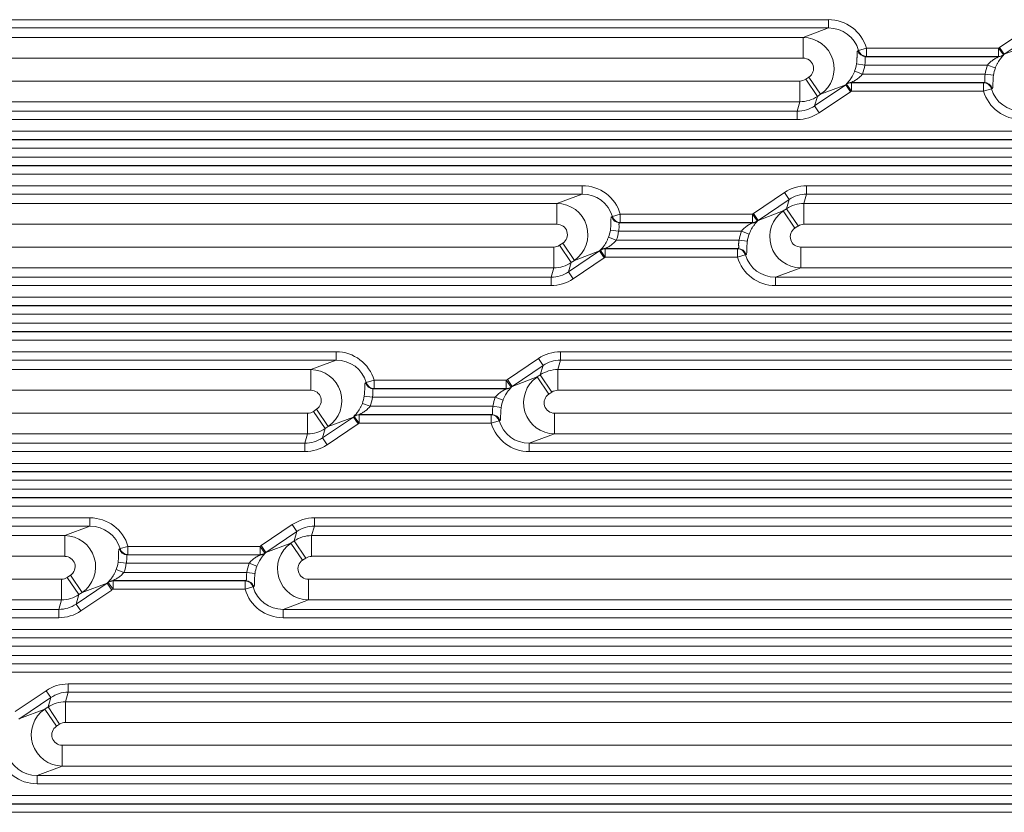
# Model space of a CAD drawing. Header units: millimetres. Extents: x 990 to 1811, y 0 to 562.
# Tile 66 of 256: x 1253 to 1277, y 315 to 334. Entities that reach past the tile are written whole.
import ezdxf

# ---------------------------------------------------------------- set-up
doc = ezdxf.new("R2010")
doc.units = ezdxf.units.MM
doc.layers.add('1', color=7, linetype='Continuous', true_color=0xffffff)

msp = doc.modelspace()

# ---------------------------------------------------------------- linework, layer by layer
at = {"layer": '1', "color": 7, "linetype": 'Continuous', "lineweight": 18}
for p, q in [((1231.456, 333.84), (1272.703, 333.84)), ((1272.703, 333.84), (1272.703, 333.64)), ((1272.703, 333.64), (1231.456, 333.64)), ((1272.096, 333.413), (1272.703, 333.64)), ((1276.827, 333.173), (1277.575, 333.677)), ((1233.107, 333.413), (1272.096, 333.413)), ((1272.096, 333.413), (1272.096, 332.914)), ((1277.687, 333.512), (1276.939, 333.007)), ((1273.429, 333.1), (1273.619, 333.154)), ((1273.619, 333.154), (1276.801, 333.154)), ((1273.619, 333.154), (1273.619, 332.954)), ((1276.801, 333.154), (1276.801, 332.954)), ((1276.918, 332.992), (1276.801, 333.154)), ((1276.939, 333.007), (1276.827, 333.173)), ((1276.939, 333.007), (1277.545, 333.234)), ((1272.096, 332.914), (1233.107, 332.914)), ((1273.412, 333.093), (1273.429, 333.1)), ((1273.619, 332.954), (1273.602, 332.948)), ((1273.602, 332.948), (1276.8, 332.948)), ((1276.801, 332.954), (1273.619, 332.954)), ((1273.381, 332.774), (1273.578, 332.748)), ((1276.538, 332.748), (1273.578, 332.748)), ((1276.723, 332.677), (1276.538, 332.748)), ((1272.159, 332.405), (1272.235, 332.457)), ((1272.438, 331.991), (1272.159, 332.405)), ((1272.514, 332.042), (1272.235, 332.457)), ((1273.336, 332.599), (1273.522, 332.528)), ((1273.522, 332.528), (1276.482, 332.528)), ((1276.678, 332.502), (1276.482, 332.528)), ((1233.107, 332.363), (1272.019, 332.363)), ((1272.019, 331.863), (1272.019, 332.363)), ((1272.372, 331.765), (1273.12, 332.269)), ((1273.12, 332.269), (1272.514, 332.042)), ((1273.232, 332.103), (1273.12, 332.269)), ((1273.141, 332.284), (1273.259, 332.122)), ((1276.457, 332.328), (1273.259, 332.328)), ((1273.259, 332.122), (1273.259, 332.322)), ((1273.259, 332.322), (1276.44, 332.322)), ((1276.44, 332.322), (1276.457, 332.328)), ((1276.44, 332.122), (1276.44, 332.322)), ((1276.63, 332.176), (1276.44, 332.122)), ((1276.647, 332.183), (1276.63, 332.176)), ((1272.438, 331.991), (1272.372, 331.765)), ((1272.514, 332.042), (1272.438, 331.991)), ((1273.232, 332.103), (1272.484, 331.599)), ((1276.44, 332.122), (1273.259, 332.122)), ((1272.019, 331.863), (1233.107, 331.863)), ((1271.953, 331.636), (1272.019, 331.863)), ((1272.484, 331.599), (1272.372, 331.765)), ((1231.456, 331.636), (1271.953, 331.636)), ((1271.953, 331.436), (1271.953, 331.636)), ((1271.953, 331.436), (1231.456, 331.436)), ((1231.044, 331.154), (1336.797, 331.154)), ((1336.634, 330.954), (1231.207, 330.954)), ((1231.447, 330.948), (1336.394, 330.948)), ((1336.394, 330.748), (1231.447, 330.748)), ((1231.447, 330.528), (1336.394, 330.528)), ((1231.207, 330.322), (1336.634, 330.322)), ((1336.394, 330.328), (1231.447, 330.328)), ((1336.797, 330.122), (1231.044, 330.122)), ((1231.456, 329.84), (1266.776, 329.84)), ((1266.776, 329.84), (1266.776, 329.64)), ((1272.179, 329.84), (1295.662, 329.84)), ((1272.179, 329.84), (1272.179, 329.64)), ((1266.776, 329.64), (1231.456, 329.64)), ((1266.168, 329.413), (1266.776, 329.64)), ((1270.9, 329.173), (1271.648, 329.677)), ((1271.76, 329.512), (1271.648, 329.677)), ((1272.179, 329.64), (1272.113, 329.413)), ((1295.662, 329.64), (1272.179, 329.64)), ((1233.107, 329.413), (1266.168, 329.413)), ((1266.168, 329.413), (1266.168, 328.914)), ((1271.76, 329.512), (1271.012, 329.007)), ((1271.694, 329.285), (1271.76, 329.512)), ((1272.113, 329.413), (1295.728, 329.413)), ((1272.113, 328.914), (1272.113, 329.413)), ((1267.485, 329.093), (1267.502, 329.1)), ((1267.692, 329.154), (1267.502, 329.1)), ((1267.692, 329.154), (1270.873, 329.154)), ((1267.692, 329.154), (1267.692, 328.954)), ((1270.873, 329.154), (1270.873, 328.954)), ((1270.991, 328.992), (1270.873, 329.154)), ((1271.012, 329.007), (1270.9, 329.173)), ((1271.012, 329.007), (1271.618, 329.234)), ((1271.618, 329.234), (1271.694, 329.285)), ((1271.897, 328.82), (1271.618, 329.234)), ((1271.973, 328.871), (1271.694, 329.285)), ((1266.168, 328.914), (1233.107, 328.914)), ((1267.692, 328.954), (1267.675, 328.948)), ((1267.675, 328.948), (1270.873, 328.948)), ((1270.873, 328.954), (1267.692, 328.954)), ((1271.973, 328.871), (1271.897, 328.82)), ((1295.728, 328.914), (1272.113, 328.914)), ((1267.65, 328.748), (1267.454, 328.774)), ((1270.61, 328.748), (1267.65, 328.748)), ((1270.796, 328.677), (1270.61, 328.748)), ((1266.231, 328.405), (1266.307, 328.457)), ((1266.511, 327.991), (1266.231, 328.405)), ((1266.587, 328.042), (1266.307, 328.457)), ((1267.594, 328.528), (1267.409, 328.599)), ((1267.594, 328.528), (1270.554, 328.528)), ((1270.751, 328.502), (1270.554, 328.528)), ((1233.107, 328.363), (1266.092, 328.363)), ((1266.092, 327.863), (1266.092, 328.363)), ((1266.445, 327.765), (1267.193, 328.269)), ((1267.193, 328.269), (1266.587, 328.042)), ((1267.305, 328.103), (1267.193, 328.269)), ((1267.331, 328.122), (1267.214, 328.284)), ((1270.53, 328.328), (1267.331, 328.328)), ((1267.331, 328.122), (1267.331, 328.322)), ((1267.331, 328.322), (1270.513, 328.322)), ((1270.513, 328.322), (1270.53, 328.328)), ((1270.513, 328.122), (1270.513, 328.322)), ((1270.703, 328.176), (1270.513, 328.122)), ((1270.72, 328.183), (1270.703, 328.176)), ((1272.036, 328.363), (1295.805, 328.363)), ((1272.036, 327.863), (1272.036, 328.363)), ((1266.511, 327.991), (1266.445, 327.765)), ((1266.587, 328.042), (1266.511, 327.991)), ((1267.305, 328.103), (1266.557, 327.599)), ((1270.513, 328.122), (1267.331, 328.122)), ((1266.092, 327.863), (1233.107, 327.863)), ((1266.026, 327.636), (1266.092, 327.863)), ((1266.557, 327.599), (1266.445, 327.765)), ((1272.036, 327.863), (1271.429, 327.636)), ((1295.805, 327.863), (1272.036, 327.863)), ((1231.456, 327.636), (1266.026, 327.636)), ((1266.026, 327.436), (1231.456, 327.436)), ((1266.026, 327.436), (1266.026, 327.636)), ((1271.429, 327.436), (1271.429, 327.636)), ((1271.429, 327.636), (1296.412, 327.636)), ((1296.412, 327.436), (1271.429, 327.436)), ((1229.197, 327.154), (1338.644, 327.154)), ((1338.644, 326.954), (1229.197, 326.954)), ((1350.763, 326.748), (1217.078, 326.748)), ((1217.084, 326.948), (1350.757, 326.948)), ((1217.078, 326.528), (1350.763, 326.528)), ((1350.757, 326.328), (1217.084, 326.328)), ((1217.088, 326.322), (1350.753, 326.322)), ((1350.746, 326.122), (1217.095, 326.122)), ((1219.43, 325.84), (1260.849, 325.84)), ((1260.849, 325.84), (1260.849, 325.64)), ((1266.252, 325.84), (1301.589, 325.84)), ((1266.252, 325.84), (1266.252, 325.64)), ((1260.849, 325.64), (1219.43, 325.64)), ((1260.241, 325.413), (1260.849, 325.64)), ((1264.973, 325.173), (1265.72, 325.677)), ((1265.832, 325.512), (1265.72, 325.677)), ((1266.252, 325.64), (1266.186, 325.413)), ((1301.589, 325.64), (1266.252, 325.64)), ((1221.08, 325.413), (1260.241, 325.413)), ((1260.241, 325.413), (1260.241, 324.914)), ((1265.832, 325.512), (1265.085, 325.007)), ((1265.766, 325.285), (1265.832, 325.512)), ((1266.186, 325.413), (1301.655, 325.413)), ((1266.186, 324.914), (1266.186, 325.413)), ((1261.557, 325.093), (1261.574, 325.1)), ((1261.765, 325.154), (1261.574, 325.1)), ((1261.765, 325.154), (1264.946, 325.154)), ((1261.765, 325.154), (1261.765, 324.954)), ((1264.946, 325.154), (1264.946, 324.954)), ((1265.063, 324.992), (1264.946, 325.154)), ((1265.085, 325.007), (1264.973, 325.173)), ((1265.085, 325.007), (1265.69, 325.234)), ((1265.69, 325.234), (1265.766, 325.285)), ((1265.97, 324.82), (1265.69, 325.234)), ((1266.046, 324.871), (1265.766, 325.285)), ((1260.241, 324.914), (1221.08, 324.914)), ((1261.765, 324.954), (1261.748, 324.948)), ((1261.748, 324.948), (1264.946, 324.948)), ((1264.946, 324.954), (1261.765, 324.954)), ((1266.046, 324.871), (1265.97, 324.82)), ((1301.655, 324.914), (1266.186, 324.914)), ((1261.667, 324.528), (1261.482, 324.599)), ((1261.723, 324.748), (1261.526, 324.774)), ((1264.683, 324.748), (1261.723, 324.748)), ((1264.868, 324.677), (1264.683, 324.748)), ((1221.08, 324.363), (1260.164, 324.363)), ((1260.164, 323.863), (1260.164, 324.363)), ((1260.304, 324.405), (1260.38, 324.457)), ((1260.584, 323.991), (1260.304, 324.405)), ((1260.66, 324.042), (1260.38, 324.457)), ((1261.667, 324.528), (1264.627, 324.528)), ((1264.824, 324.502), (1264.627, 324.528)), ((1266.109, 324.363), (1301.732, 324.363)), ((1266.109, 323.863), (1266.109, 324.363)), ((1260.518, 323.765), (1261.265, 324.269)), ((1261.377, 324.103), (1260.63, 323.599)), ((1261.265, 324.269), (1260.66, 324.042)), ((1261.377, 324.103), (1261.265, 324.269)), ((1261.404, 324.122), (1261.287, 324.284)), ((1264.602, 324.328), (1261.404, 324.328)), ((1261.404, 324.122), (1261.404, 324.322)), ((1261.404, 324.322), (1264.585, 324.322)), ((1264.585, 324.122), (1261.404, 324.122)), ((1264.585, 324.322), (1264.602, 324.328)), ((1264.585, 324.122), (1264.585, 324.322)), ((1264.776, 324.176), (1264.585, 324.122)), ((1264.793, 324.183), (1264.776, 324.176)), ((1260.584, 323.991), (1260.518, 323.765)), ((1260.66, 324.042), (1260.584, 323.991)), ((1219.43, 323.636), (1260.098, 323.636)), ((1260.164, 323.863), (1221.08, 323.863)), ((1260.098, 323.636), (1260.164, 323.863)), ((1260.098, 323.436), (1260.098, 323.636)), ((1260.63, 323.599), (1260.518, 323.765)), ((1266.109, 323.863), (1265.502, 323.636)), ((1265.502, 323.436), (1265.502, 323.636)), ((1265.502, 323.636), (1302.339, 323.636)), ((1301.732, 323.863), (1266.109, 323.863)), ((1260.098, 323.436), (1219.43, 323.436)), ((1302.339, 323.436), (1265.502, 323.436)), ((1217.084, 322.948), (1350.757, 322.948)), ((1350.753, 322.954), (1217.088, 322.954)), ((1217.095, 323.154), (1350.746, 323.154)), ((1350.763, 322.748), (1217.078, 322.748)), ((1217.078, 322.528), (1350.763, 322.528)), ((1350.757, 322.328), (1217.084, 322.328)), ((1217.088, 322.322), (1350.753, 322.322)), ((1350.746, 322.122), (1217.095, 322.122)), ((1219.43, 321.84), (1254.921, 321.84)), ((1254.921, 321.84), (1254.921, 321.64)), ((1260.325, 321.84), (1307.516, 321.84)), ((1260.325, 321.84), (1260.325, 321.64)), ((1254.921, 321.64), (1219.43, 321.64)), ((1254.314, 321.413), (1254.921, 321.64)), ((1259.046, 321.173), (1259.793, 321.677)), ((1259.905, 321.512), (1259.157, 321.007)), ((1259.905, 321.512), (1259.793, 321.677)), ((1259.839, 321.285), (1259.905, 321.512)), ((1260.325, 321.64), (1260.258, 321.413)), ((1307.516, 321.64), (1260.325, 321.64)), ((1221.08, 321.413), (1254.314, 321.413)), ((1254.314, 321.413), (1254.314, 320.914)), ((1259.763, 321.234), (1259.839, 321.285)), ((1260.119, 320.871), (1259.839, 321.285)), ((1260.258, 321.413), (1307.583, 321.413)), ((1260.258, 320.914), (1260.258, 321.413)), ((1255.63, 321.093), (1255.647, 321.1)), ((1255.837, 321.154), (1255.647, 321.1)), ((1255.837, 321.154), (1259.019, 321.154)), ((1255.837, 321.154), (1255.837, 320.954)), ((1259.019, 321.154), (1259.019, 320.954)), ((1259.136, 320.992), (1259.019, 321.154)), ((1259.157, 321.007), (1259.046, 321.173)), ((1259.157, 321.007), (1259.763, 321.234)), ((1260.043, 320.82), (1259.763, 321.234)), ((1254.314, 320.914), (1221.08, 320.914)), ((1255.837, 320.954), (1255.82, 320.948)), ((1255.82, 320.948), (1259.019, 320.948)), ((1259.019, 320.954), (1255.837, 320.954)), ((1260.119, 320.871), (1260.043, 320.82)), ((1307.583, 320.914), (1260.258, 320.914)), ((1255.74, 320.528), (1255.554, 320.599)), ((1255.796, 320.748), (1255.599, 320.774)), ((1258.756, 320.748), (1255.796, 320.748)), ((1258.941, 320.677), (1258.756, 320.748)), ((1221.08, 320.363), (1254.237, 320.363)), ((1254.237, 319.863), (1254.237, 320.363)), ((1254.377, 320.405), (1254.453, 320.457)), ((1254.656, 319.991), (1254.377, 320.405)), ((1254.732, 320.042), (1254.453, 320.457)), ((1258.675, 320.328), (1255.477, 320.328)), ((1255.477, 320.122), (1255.477, 320.322)), ((1255.477, 320.322), (1258.658, 320.322)), ((1255.74, 320.528), (1258.7, 320.528)), ((1258.658, 320.322), (1258.675, 320.328)), ((1258.658, 320.122), (1258.658, 320.322)), ((1258.896, 320.502), (1258.7, 320.528)), ((1260.182, 320.363), (1307.659, 320.363)), ((1260.182, 319.863), (1260.182, 320.363)), ((1254.591, 319.765), (1255.338, 320.269)), ((1255.45, 320.103), (1254.702, 319.599)), ((1255.338, 320.269), (1254.732, 320.042)), ((1255.45, 320.103), (1255.338, 320.269)), ((1255.477, 320.122), (1255.359, 320.284)), ((1258.658, 320.122), (1255.477, 320.122)), ((1258.848, 320.176), (1258.658, 320.122)), ((1258.865, 320.183), (1258.848, 320.176)), ((1254.237, 319.863), (1221.08, 319.863)), ((1254.171, 319.636), (1254.237, 319.863)), ((1254.656, 319.991), (1254.591, 319.765)), ((1254.732, 320.042), (1254.656, 319.991)), ((1260.182, 319.863), (1259.574, 319.636)), ((1307.659, 319.863), (1260.182, 319.863)), ((1219.43, 319.636), (1254.171, 319.636)), ((1254.171, 319.436), (1254.171, 319.636)), ((1254.702, 319.599), (1254.591, 319.765)), ((1259.574, 319.436), (1259.574, 319.636)), ((1259.574, 319.636), (1308.267, 319.636)), ((1254.171, 319.436), (1219.43, 319.436)), ((1308.267, 319.436), (1259.574, 319.436)), ((1217.095, 319.154), (1350.746, 319.154)), ((1217.084, 318.948), (1350.757, 318.948)), ((1350.753, 318.954), (1217.088, 318.954)), ((1350.763, 318.748), (1217.078, 318.748)), ((1217.078, 318.528), (1350.763, 318.528)), ((1350.757, 318.328), (1217.084, 318.328)), ((1217.088, 318.322), (1350.753, 318.322)), ((1350.746, 318.122), (1217.095, 318.122)), ((1254.397, 317.84), (1313.444, 317.84)), ((1254.397, 317.84), (1254.397, 317.64)), ((1253.118, 317.173), (1253.866, 317.677)), ((1253.978, 317.512), (1253.23, 317.007)), ((1253.978, 317.512), (1253.866, 317.677)), ((1253.912, 317.285), (1253.978, 317.512)), ((1254.397, 317.64), (1254.331, 317.413)), ((1313.444, 317.64), (1254.397, 317.64)), ((1253.23, 317.007), (1253.836, 317.234)), ((1253.836, 317.234), (1253.912, 317.285)), ((1254.115, 316.82), (1253.836, 317.234)), ((1254.191, 316.871), (1253.912, 317.285)), ((1254.331, 317.413), (1313.51, 317.413)), ((1254.331, 316.914), (1254.331, 317.413)), ((1254.191, 316.871), (1254.115, 316.82)), ((1313.51, 316.914), (1254.331, 316.914)), ((1254.255, 316.363), (1313.586, 316.363)), ((1254.255, 315.863), (1254.255, 316.363)), ((1254.255, 315.863), (1253.647, 315.636)), ((1313.586, 315.863), (1254.255, 315.863)), ((1253.647, 315.436), (1253.647, 315.636)), ((1253.647, 315.636), (1314.194, 315.636)), ((1314.194, 315.436), (1253.647, 315.436)), ((1217.095, 315.154), (1350.746, 315.154)), ((1217.084, 314.948), (1350.757, 314.948)), ((1350.753, 314.954), (1217.088, 314.954)), ((1350.763, 314.748), (1217.078, 314.748))]:
    msp.add_line(p, q, dxfattribs=at)
for centre, major_axis, ratio, start_param, end_param in [((1272.696, 332.889), (0.9, 0.337), 0.988999, 6.204361, 7.492344), ((1272.696, 332.889), (0.714, 0.267), 0.983262, 6.204361, 7.492344), ((1272.094, 332.663), (-0.263, 0.702), 0.996374, 3.379769, 5.921548), ((1277.363, 332.388), (-0.9, -0.337), 0.988999, 4.950565, 4.984586), ((1272.094, 332.663), (0.237, 0.089), 0.988999, 4.950565, 7.492344), ((1273.602, 333.148), (0.07, -0.187), 0.988999, 4.633564, 5.921548), ((1273.619, 333.154), (0.07, -0.187), 0.988999, 4.633564, 5.921548), ((1276.8, 333.148), (-0.2, -0.008), 0.998628, 1.532579, 2.181179), ((1278.388, 332.571), (-1.586, 0.391), 0.171068, 0.026958, 0.049125), ((1276.801, 333.154), (-0.199, 0.017), 0.99862, 1.655923, 2.282695), ((1277.363, 332.388), (0.714, 0.267), 0.983261, 1.808954, 1.842975), ((1278.388, 332.771), (-1.476, 0.238), 0.094824, 0.107237, 0.129403), ((1272.626, 332.862), (0.714, 0.267), 0.983262, 5.562209, 5.8013), ((1272.626, 332.862), (0.9, 0.337), 0.988999, 5.562209, 5.8013), ((1277.433, 332.414), (-0.9, -0.337), 0.988999, 5.562209, 5.8013), ((1277.433, 332.414), (0.714, 0.267), 0.983262, 2.420616, 2.659707), ((1272.019, 332.613), (-0.07, -0.24), 0.998514, 0.282449, 0.87576), ((1272.696, 332.889), (0.714, 0.267), 0.983262, 4.950578, 4.984599), ((1273.259, 332.128), (0.2, 0.008), 0.998628, 1.532579, 2.181179), ((1271.672, 332.505), (-1.476, 0.238), 0.094824, 3.24883, 3.270996), ((1273.259, 332.122), (0.199, -0.017), 0.99862, 1.655923, 2.282695), ((1271.672, 332.705), (-1.586, 0.391), 0.171068, 3.168551, 3.190717), ((1276.44, 332.122), (-0.07, 0.187), 0.988999, 4.633564, 5.921548), ((1276.457, 332.128), (-0.07, 0.187), 0.988999, 4.633564, 5.921548), ((1277.363, 332.388), (0.714, 0.267), 0.983262, 3.062768, 4.350752), ((1272.019, 332.613), (-0.72, 0.209), 0.999505, 1.853245, 2.446557), ((1272.696, 332.889), (0.9, 0.337), 0.988999, 4.950565, 4.984586), ((1277.363, 332.388), (-0.9, -0.337), 0.988999, 6.204361, 7.492344), ((1271.954, 332.388), (0.21, 0.722), 0.997724, 3.424042, 4.017353), ((1271.954, 332.388), (-0.266, -0.914), 0.998514, 0.282449, 0.87576), ((1266.769, 328.889), (0.9, 0.337), 0.988999, 6.204361, 7.492344), ((1272.178, 328.889), (0.266, 0.914), 0.998514, 0.282449, 0.87576), ((1266.769, 328.889), (0.714, 0.267), 0.983262, 6.204361, 7.492344), ((1272.178, 328.889), (0.21, 0.722), 0.997724, 0.282449, 0.87576), ((1266.166, 328.663), (-0.263, 0.702), 0.996374, 3.379769, 5.921548), ((1272.113, 328.663), (-0.72, 0.209), 0.999505, 4.994838, 5.588149), ((1267.675, 329.148), (-0.07, 0.187), 0.988999, 1.491972, 2.779955), ((1267.692, 329.154), (-0.07, 0.187), 0.988999, 1.491972, 2.779955), ((1271.436, 328.388), (-0.9, -0.337), 0.988999, 4.950565, 4.984586), ((1272.038, 328.613), (-0.263, 0.702), 0.996374, 0.238176, 2.779955), ((1266.166, 328.663), (0.237, 0.089), 0.988999, 4.950565, 7.492344), ((1270.873, 329.154), (-0.199, 0.017), 0.99862, 1.655923, 2.282695), ((1270.873, 329.148), (-0.2, -0.008), 0.998628, 1.532579, 2.181179), ((1272.46, 328.571), (-1.586, 0.391), 0.171068, 0.026958, 0.049125), ((1271.436, 328.388), (0.714, 0.267), 0.983262, 1.808974, 1.842995), ((1272.46, 328.771), (-1.476, 0.238), 0.094824, 0.107237, 0.129404), ((1272.113, 328.663), (0.07, 0.24), 0.998514, 0.282449, 0.87576), ((1266.699, 328.862), (0.714, 0.267), 0.983262, 5.562209, 5.8013), ((1266.699, 328.862), (0.9, 0.337), 0.988999, 5.562209, 5.8013), ((1271.506, 328.414), (-0.9, -0.337), 0.988999, 5.562209, 5.8013), ((1271.506, 328.414), (0.714, 0.267), 0.983262, 2.420616, 2.659707), ((1272.038, 328.613), (-0.237, -0.089), 0.988999, 4.950565, 7.492344), ((1266.092, 328.613), (-0.07, -0.24), 0.998514, 0.282449, 0.87576), ((1266.769, 328.889), (0.714, 0.267), 0.983262, 4.950568, 4.984589), ((1267.331, 328.128), (-0.2, -0.008), 0.998628, 4.674171, 5.322772), ((1265.744, 328.505), (-1.476, 0.238), 0.094824, 3.24883, 3.270997), ((1267.331, 328.122), (-0.199, 0.017), 0.99862, 4.797516, 5.424288), ((1265.744, 328.705), (-1.586, 0.391), 0.171067, 3.168551, 3.190717), ((1270.513, 328.122), (-0.07, 0.187), 0.988999, 4.633564, 5.921548), ((1270.53, 328.128), (-0.07, 0.187), 0.988999, 4.633564, 5.921548), ((1271.436, 328.388), (0.714, 0.267), 0.983262, 3.062768, 4.350752), ((1266.092, 328.613), (-0.72, 0.209), 0.999505, 1.853245, 2.446557), ((1266.769, 328.889), (0.9, 0.337), 0.988999, 4.950565, 4.984586), ((1271.436, 328.388), (-0.9, -0.337), 0.988999, 6.204361, 7.492344), ((1266.026, 328.388), (0.21, 0.722), 0.997724, 3.424042, 4.017353), ((1266.026, 328.388), (-0.266, -0.914), 0.998514, 0.282449, 0.87576), ((1260.842, 324.889), (0.9, 0.337), 0.988999, 6.204361, 7.492344), ((1266.251, 324.889), (0.266, 0.914), 0.998514, 0.282449, 0.87576), ((1260.842, 324.889), (0.714, 0.267), 0.983262, 6.204361, 7.492344), ((1266.251, 324.889), (0.21, 0.722), 0.997724, 0.282449, 0.87576), ((1260.239, 324.663), (-0.263, 0.702), 0.996374, 3.379769, 5.921548), ((1266.186, 324.663), (-0.72, 0.209), 0.999505, 4.994838, 5.588149), ((1261.748, 325.148), (-0.07, 0.187), 0.988999, 1.491972, 2.779955), ((1261.765, 325.154), (-0.07, 0.187), 0.988999, 1.491972, 2.779955), ((1265.509, 324.388), (-0.9, -0.337), 0.988999, 4.950565, 4.984586), ((1266.111, 324.613), (-0.263, 0.702), 0.996374, 0.238176, 2.779955), ((1260.239, 324.663), (0.237, 0.089), 0.988999, 4.950565, 7.492344), ((1264.946, 325.154), (-0.199, 0.017), 0.99862, 1.655923, 2.282695), ((1264.946, 325.148), (-0.2, -0.008), 0.998628, 1.532579, 2.181179), ((1266.533, 324.571), (-1.586, 0.391), 0.171067, 0.026958, 0.049124), ((1265.509, 324.388), (0.714, 0.267), 0.983264, 1.809009, 1.843029), ((1266.533, 324.771), (-1.476, 0.238), 0.094824, 0.107237, 0.129403), ((1266.111, 324.613), (-0.237, -0.089), 0.988999, 4.950565, 7.492344), ((1266.186, 324.663), (0.07, 0.24), 0.998514, 0.282449, 0.87576), ((1260.772, 324.862), (0.714, 0.267), 0.983262, 5.562209, 5.8013), ((1260.772, 324.862), (0.9, 0.337), 0.988999, 5.562209, 5.8013), ((1265.579, 324.414), (-0.9, -0.337), 0.988999, 5.562209, 5.8013), ((1265.579, 324.414), (0.714, 0.267), 0.983262, 2.420616, 2.659707), ((1260.165, 324.613), (-0.07, -0.24), 0.998514, 0.282449, 0.87576), ((1260.842, 324.889), (0.714, 0.267), 0.983261, 4.950561, 4.984582), ((1261.404, 324.128), (-0.2, -0.008), 0.998628, 4.674171, 5.322772), ((1259.817, 324.505), (-1.476, 0.238), 0.094824, 3.24883, 3.270997), ((1261.404, 324.122), (-0.199, 0.017), 0.99862, 4.797516, 5.424288), ((1260.842, 324.889), (0.9, 0.337), 0.988999, 4.950565, 4.984586), ((1259.817, 324.705), (-1.586, 0.391), 0.171068, 3.168551, 3.190717), ((1264.585, 324.122), (-0.07, 0.187), 0.988999, 4.633564, 5.921548), ((1265.509, 324.388), (-0.9, -0.337), 0.988999, 6.204361, 7.492344), ((1264.602, 324.128), (-0.07, 0.187), 0.988999, 4.633564, 5.921548), ((1265.509, 324.388), (0.714, 0.267), 0.983262, 3.062768, 4.350752), ((1260.165, 324.613), (-0.72, 0.209), 0.999505, 1.853245, 2.446557), ((1260.099, 324.388), (0.21, 0.722), 0.997724, 3.424042, 4.017353), ((1260.099, 324.388), (-0.266, -0.914), 0.998514, 0.282449, 0.87576), ((1254.914, 320.889), (0.9, 0.337), 0.988999, 6.204361, 7.492344), ((1260.324, 320.889), (0.266, 0.914), 0.998514, 0.282449, 0.87576), ((1254.914, 320.889), (0.714, 0.267), 0.983262, 6.204361, 7.492344), ((1260.324, 320.889), (0.21, 0.722), 0.997724, 0.282449, 0.87576), ((1254.312, 320.663), (-0.263, 0.702), 0.996374, 3.379769, 5.921548), ((1260.258, 320.663), (-0.72, 0.209), 0.999505, 4.994838, 5.588149), ((1255.82, 321.148), (-0.07, 0.187), 0.988999, 1.491972, 2.779955), ((1255.837, 321.154), (-0.07, 0.187), 0.988999, 1.491972, 2.779955), ((1259.581, 320.388), (-0.9, -0.337), 0.988999, 4.950565, 4.984586), ((1260.184, 320.613), (-0.263, 0.702), 0.996374, 0.238176, 2.779955), ((1254.312, 320.663), (0.237, 0.089), 0.988999, 4.950565, 7.492344), ((1259.019, 321.154), (-0.199, 0.017), 0.99862, 1.655923, 2.282695), ((1259.019, 321.148), (-0.2, -0.008), 0.998628, 1.532579, 2.181179), ((1260.606, 320.571), (-1.586, 0.391), 0.171067, 0.026958, 0.049124), ((1259.581, 320.388), (0.714, 0.267), 0.983263, 1.809001, 1.843022), ((1260.606, 320.771), (-1.476, 0.238), 0.094824, 0.107237, 0.129403), ((1260.184, 320.613), (-0.237, -0.089), 0.988999, 4.950565, 7.492344), ((1260.258, 320.663), (0.07, 0.24), 0.998514, 0.282449, 0.87576), ((1254.844, 320.862), (0.714, 0.267), 0.983262, 5.562209, 5.8013), ((1254.844, 320.862), (0.9, 0.337), 0.988999, 5.562209, 5.8013), ((1259.651, 320.414), (-0.9, -0.337), 0.988999, 5.562209, 5.8013), ((1259.651, 320.414), (0.714, 0.267), 0.983262, 2.420616, 2.659707), ((1254.237, 320.613), (-0.07, -0.24), 0.998514, 0.282449, 0.87576), ((1255.477, 320.128), (-0.2, -0.008), 0.998628, 4.674171, 5.322772), ((1255.477, 320.122), (-0.199, 0.017), 0.99862, 4.797516, 5.424288), ((1253.89, 320.705), (-1.586, 0.391), 0.171067, 3.168551, 3.190717), ((1258.658, 320.122), (-0.07, 0.187), 0.988999, 4.633564, 5.921548), ((1258.675, 320.128), (-0.07, 0.187), 0.988999, 4.633564, 5.921548), ((1254.914, 320.889), (0.714, 0.267), 0.983261, 4.950557, 4.984578), ((1253.89, 320.505), (-1.476, 0.238), 0.094824, 3.24883, 3.270996), ((1254.914, 320.889), (0.9, 0.337), 0.988999, 4.950565, 4.984586), ((1259.581, 320.388), (-0.9, -0.337), 0.988999, 6.204361, 7.492344), ((1259.581, 320.388), (0.714, 0.267), 0.983262, 3.062768, 4.350752), ((1254.237, 320.613), (-0.72, 0.209), 0.999505, 1.853245, 2.446557), ((1254.172, 320.388), (0.21, 0.722), 0.997724, 3.424042, 4.017353), ((1254.172, 320.388), (-0.266, -0.914), 0.998514, 0.282449, 0.87576), ((1254.396, 316.889), (0.266, 0.914), 0.998514, 0.282449, 0.87576), ((1254.396, 316.889), (0.21, 0.722), 0.997724, 0.282449, 0.87576), ((1254.256, 316.613), (-0.263, 0.702), 0.996374, 0.238176, 2.779955), ((1254.331, 316.663), (-0.72, 0.209), 0.999505, 4.994838, 5.588149), ((1253.654, 316.388), (0.714, 0.267), 0.98326, 1.808949, 1.84297), ((1254.256, 316.613), (-0.237, -0.089), 0.988999, 4.950565, 7.492344), ((1254.331, 316.663), (0.07, 0.24), 0.998514, 0.282449, 0.87576), ((1253.654, 316.388), (-0.9, -0.337), 0.988999, 6.204361, 7.492344), ((1253.654, 316.388), (0.714, 0.267), 0.983262, 3.062768, 4.350752)]:
    msp.add_ellipse(centre, major_axis=major_axis, ratio=ratio, start_param=start_param, end_param=end_param, dxfattribs=at)
for points, knots in [([(1273.381, 332.774), (1273.382, 332.785), (1273.384, 332.797), (1273.386, 332.819), (1273.387, 332.83), (1273.39, 332.863), (1273.391, 332.884), (1273.392, 332.914), (1273.392, 332.923), (1273.393, 332.942), (1273.393, 332.95), (1273.393, 332.976), (1273.393, 332.991), (1273.394, 333.012), (1273.394, 333.018), (1273.395, 333.03), (1273.395, 333.036), (1273.396, 333.052), (1273.397, 333.061), (1273.399, 333.072), (1273.4, 333.075), (1273.402, 333.081), (1273.403, 333.083), (1273.406, 333.09), (1273.409, 333.092), (1273.412, 333.093)], [0, 0, 0, 0, 0.0625, 0.0625, 0.125, 0.125, 0.25, 0.25, 0.3125, 0.3125, 0.375, 0.375, 0.5, 0.5, 0.5625, 0.5625, 0.625, 0.625, 0.75, 0.75, 0.8125, 0.8125, 0.875, 0.875, 1, 1, 1, 1]), ([(1273.602, 332.948), (1273.599, 332.947), (1273.596, 332.946), (1273.593, 332.941), (1273.592, 332.939), (1273.59, 332.935), (1273.59, 332.933), (1273.589, 332.925), (1273.588, 332.919), (1273.588, 332.904), (1273.589, 332.895), (1273.589, 332.877), (1273.59, 332.867), (1273.59, 332.851), (1273.59, 332.845), (1273.59, 332.834), (1273.589, 332.828), (1273.588, 332.81), (1273.587, 332.798), (1273.583, 332.773), (1273.581, 332.761), (1273.578, 332.748)], [0, 0, 0, 0, 0.125, 0.125, 0.1875, 0.1875, 0.25, 0.25, 0.375, 0.375, 0.5, 0.5, 0.625, 0.625, 0.6875, 0.6875, 0.75, 0.75, 0.875, 0.875, 1, 1, 1, 1]), ([(1276.538, 332.748), (1276.548, 332.762), (1276.559, 332.775), (1276.582, 332.799), (1276.594, 332.811), (1276.619, 332.833), (1276.631, 332.843), (1276.656, 332.862), (1276.669, 332.871), (1276.695, 332.888), (1276.707, 332.896), (1276.732, 332.911), (1276.744, 332.918), (1276.761, 332.927), (1276.767, 332.93), (1276.777, 332.935), (1276.782, 332.937), (1276.79, 332.942), (1276.794, 332.944), (1276.799, 332.947), (1276.801, 332.948), (1276.8, 332.948)], [0, 0, 0, 0, 0.125, 0.125, 0.25, 0.25, 0.375, 0.375, 0.5, 0.5, 0.625, 0.625, 0.75, 0.75, 0.8125, 0.8125, 0.875, 0.875, 0.9375, 0.9375, 1, 1, 1, 1]), ([(1276.921, 332.989), (1276.922, 332.988), (1276.92, 332.985), (1276.913, 332.977), (1276.908, 332.971), (1276.897, 332.96), (1276.894, 332.956), (1276.885, 332.946), (1276.881, 332.941), (1276.868, 332.926), (1276.858, 332.914), (1276.842, 332.894), (1276.837, 332.887), (1276.826, 332.872), (1276.821, 332.864), (1276.804, 332.839), (1276.794, 332.822), (1276.777, 332.793), (1276.772, 332.783), (1276.761, 332.763), (1276.751, 332.743), (1276.741, 332.721), (1276.732, 332.699), (1276.727, 332.688), (1276.723, 332.677)], [0, 0, 0, 0, 0.125, 0.125, 0.25, 0.25, 0.3125, 0.3125, 0.375, 0.375, 0.5, 0.5, 0.5625, 0.5625, 0.625, 0.625, 0.75, 0.75, 0.8125, 0.8125, 0.875, 0.9375, 0.9375, 1, 1, 1, 1]), ([(1273.138, 332.288), (1273.137, 332.288), (1273.139, 332.291), (1273.146, 332.299), (1273.151, 332.305), (1273.162, 332.317), (1273.166, 332.321), (1273.174, 332.33), (1273.178, 332.335), (1273.192, 332.35), (1273.201, 332.362), (1273.217, 332.383), (1273.222, 332.39), (1273.233, 332.405), (1273.239, 332.412), (1273.255, 332.437), (1273.266, 332.454), (1273.282, 332.483), (1273.287, 332.493), (1273.298, 332.513), (1273.308, 332.534), (1273.318, 332.555), (1273.327, 332.577), (1273.332, 332.588), (1273.336, 332.599)], [0, 0, 0, 0, 0.125, 0.125, 0.25, 0.25, 0.3125, 0.3125, 0.375, 0.375, 0.5, 0.5, 0.5625, 0.5625, 0.625, 0.625, 0.75, 0.75, 0.8125, 0.8125, 0.875, 0.9375, 0.9375, 1, 1, 1, 1]), ([(1273.522, 332.528), (1273.511, 332.514), (1273.5, 332.502), (1273.477, 332.477), (1273.465, 332.465), (1273.441, 332.443), (1273.428, 332.433), (1273.403, 332.414), (1273.39, 332.405), (1273.365, 332.388), (1273.352, 332.38), (1273.327, 332.365), (1273.315, 332.359), (1273.298, 332.349), (1273.292, 332.347), (1273.282, 332.341), (1273.277, 332.339), (1273.269, 332.334), (1273.265, 332.333), (1273.26, 332.33), (1273.259, 332.329), (1273.259, 332.328)], [0, 0, 0, 0, 0.125, 0.125, 0.25, 0.25, 0.375, 0.375, 0.5, 0.5, 0.625, 0.625, 0.75, 0.75, 0.8125, 0.8125, 0.875, 0.875, 0.9375, 0.9375, 1, 1, 1, 1]), ([(1276.457, 332.328), (1276.46, 332.329), (1276.463, 332.331), (1276.466, 332.335), (1276.467, 332.337), (1276.469, 332.341), (1276.469, 332.343), (1276.471, 332.351), (1276.471, 332.358), (1276.471, 332.372), (1276.471, 332.381), (1276.47, 332.399), (1276.47, 332.409), (1276.469, 332.425), (1276.469, 332.431), (1276.47, 332.442), (1276.47, 332.448), (1276.471, 332.466), (1276.472, 332.478), (1276.476, 332.503), (1276.478, 332.515), (1276.482, 332.528)], [0, 0, 0, 0, 0.125, 0.125, 0.1875, 0.1875, 0.25, 0.25, 0.375, 0.375, 0.5, 0.5, 0.625, 0.625, 0.6875, 0.6875, 0.75, 0.75, 0.875, 0.875, 1, 1, 1, 1]), ([(1276.678, 332.502), (1276.677, 332.491), (1276.675, 332.48), (1276.673, 332.457), (1276.672, 332.446), (1276.67, 332.413), (1276.668, 332.392), (1276.667, 332.363), (1276.667, 332.353), (1276.667, 332.335), (1276.666, 332.326), (1276.666, 332.3), (1276.666, 332.285), (1276.665, 332.265), (1276.665, 332.258), (1276.665, 332.246), (1276.664, 332.24), (1276.663, 332.225), (1276.662, 332.216), (1276.66, 332.205), (1276.659, 332.201), (1276.657, 332.196), (1276.656, 332.193), (1276.653, 332.187), (1276.65, 332.184), (1276.647, 332.183)], [0, 0, 0, 0, 0.0625, 0.0625, 0.125, 0.125, 0.25, 0.25, 0.3125, 0.3125, 0.375, 0.375, 0.5, 0.5, 0.5625, 0.5625, 0.625, 0.625, 0.75, 0.75, 0.8125, 0.8125, 0.875, 0.875, 1, 1, 1, 1]), ([(1267.454, 328.774), (1267.455, 328.785), (1267.456, 328.797), (1267.459, 328.819), (1267.46, 328.83), (1267.462, 328.863), (1267.464, 328.884), (1267.465, 328.914), (1267.465, 328.923), (1267.465, 328.942), (1267.466, 328.95), (1267.466, 328.976), (1267.466, 328.991), (1267.467, 329.012), (1267.467, 329.018), (1267.467, 329.03), (1267.468, 329.036), (1267.469, 329.052), (1267.47, 329.061), (1267.472, 329.072), (1267.473, 329.075), (1267.474, 329.081), (1267.475, 329.083), (1267.479, 329.09), (1267.482, 329.092), (1267.485, 329.093)], [0, 0, 0, 0, 0.0625, 0.0625, 0.125, 0.125, 0.25, 0.25, 0.3125, 0.3125, 0.375, 0.375, 0.5, 0.5, 0.5625, 0.5625, 0.625, 0.625, 0.75, 0.75, 0.8125, 0.8125, 0.875, 0.875, 1, 1, 1, 1]), ([(1267.675, 328.948), (1267.671, 328.947), (1267.669, 328.946), (1267.666, 328.941), (1267.665, 328.939), (1267.663, 328.935), (1267.663, 328.933), (1267.661, 328.925), (1267.661, 328.919), (1267.661, 328.904), (1267.661, 328.895), (1267.662, 328.877), (1267.662, 328.867), (1267.663, 328.851), (1267.662, 328.845), (1267.662, 328.834), (1267.662, 328.828), (1267.661, 328.81), (1267.66, 328.798), (1267.656, 328.773), (1267.653, 328.761), (1267.65, 328.748)], [0, 0, 0, 0, 0.125, 0.125, 0.1875, 0.1875, 0.25, 0.25, 0.375, 0.375, 0.5, 0.5, 0.625, 0.625, 0.6875, 0.6875, 0.75, 0.75, 0.875, 0.875, 1, 1, 1, 1]), ([(1270.61, 328.748), (1270.621, 328.762), (1270.632, 328.775), (1270.655, 328.799), (1270.667, 328.811), (1270.691, 328.833), (1270.704, 328.843), (1270.729, 328.862), (1270.742, 328.871), (1270.767, 328.888), (1270.78, 328.896), (1270.805, 328.911), (1270.817, 328.918), (1270.834, 328.927), (1270.839, 328.93), (1270.85, 328.935), (1270.855, 328.937), (1270.863, 328.942), (1270.867, 328.944), (1270.872, 328.947), (1270.873, 328.948), (1270.873, 328.948)], [0, 0, 0, 0, 0.125, 0.125, 0.25, 0.25, 0.375, 0.375, 0.5, 0.5, 0.625, 0.625, 0.75, 0.75, 0.8125, 0.8125, 0.875, 0.875, 0.9375, 0.9375, 1, 1, 1, 1]), ([(1270.994, 328.989), (1270.995, 328.988), (1270.993, 328.985), (1270.986, 328.977), (1270.981, 328.971), (1270.97, 328.96), (1270.966, 328.956), (1270.958, 328.946), (1270.954, 328.941), (1270.94, 328.926), (1270.93, 328.914), (1270.915, 328.894), (1270.91, 328.887), (1270.899, 328.872), (1270.893, 328.864), (1270.877, 328.839), (1270.866, 328.822), (1270.85, 328.793), (1270.845, 328.783), (1270.834, 328.763), (1270.824, 328.743), (1270.814, 328.721), (1270.805, 328.699), (1270.8, 328.688), (1270.796, 328.677)], [0, 0, 0, 0, 0.125, 0.125, 0.25, 0.25, 0.3125, 0.3125, 0.375, 0.375, 0.5, 0.5, 0.5625, 0.5625, 0.625, 0.625, 0.75, 0.75, 0.8125, 0.8125, 0.875, 0.9375, 0.9375, 1, 1, 1, 1]), ([(1267.211, 328.288), (1267.21, 328.288), (1267.211, 328.291), (1267.219, 328.299), (1267.224, 328.305), (1267.234, 328.317), (1267.238, 328.321), (1267.246, 328.33), (1267.251, 328.335), (1267.264, 328.35), (1267.274, 328.362), (1267.29, 328.383), (1267.295, 328.39), (1267.306, 328.405), (1267.311, 328.412), (1267.328, 328.437), (1267.338, 328.454), (1267.355, 328.483), (1267.36, 328.493), (1267.37, 328.513), (1267.381, 328.534), (1267.39, 328.555), (1267.4, 328.577), (1267.405, 328.588), (1267.409, 328.599)], [0, 0, 0, 0, 0.125, 0.125, 0.25, 0.25, 0.3125, 0.3125, 0.375, 0.375, 0.5, 0.5, 0.5625, 0.5625, 0.625, 0.625, 0.75, 0.75, 0.8125, 0.8125, 0.875, 0.9375, 0.9375, 1, 1, 1, 1]), ([(1267.594, 328.528), (1267.584, 328.514), (1267.573, 328.502), (1267.55, 328.477), (1267.538, 328.465), (1267.513, 328.443), (1267.501, 328.433), (1267.476, 328.414), (1267.463, 328.405), (1267.437, 328.388), (1267.425, 328.38), (1267.4, 328.365), (1267.388, 328.359), (1267.371, 328.349), (1267.365, 328.347), (1267.355, 328.341), (1267.35, 328.339), (1267.342, 328.334), (1267.338, 328.333), (1267.333, 328.33), (1267.331, 328.329), (1267.331, 328.328)], [0, 0, 0, 0, 0.125, 0.125, 0.25, 0.25, 0.375, 0.375, 0.5, 0.5, 0.625, 0.625, 0.75, 0.75, 0.8125, 0.8125, 0.875, 0.875, 0.9375, 0.9375, 1, 1, 1, 1]), ([(1270.53, 328.328), (1270.533, 328.329), (1270.536, 328.331), (1270.539, 328.335), (1270.54, 328.337), (1270.541, 328.341), (1270.542, 328.343), (1270.543, 328.351), (1270.544, 328.358), (1270.544, 328.372), (1270.543, 328.381), (1270.543, 328.399), (1270.542, 328.409), (1270.542, 328.425), (1270.542, 328.431), (1270.542, 328.442), (1270.543, 328.448), (1270.544, 328.466), (1270.545, 328.478), (1270.549, 328.503), (1270.551, 328.515), (1270.554, 328.528)], [0, 0, 0, 0, 0.125, 0.125, 0.1875, 0.1875, 0.25, 0.25, 0.375, 0.375, 0.5, 0.5, 0.625, 0.625, 0.6875, 0.6875, 0.75, 0.75, 0.875, 0.875, 1, 1, 1, 1]), ([(1270.751, 328.502), (1270.75, 328.491), (1270.748, 328.48), (1270.746, 328.457), (1270.745, 328.446), (1270.742, 328.413), (1270.741, 328.392), (1270.74, 328.363), (1270.74, 328.353), (1270.739, 328.335), (1270.739, 328.326), (1270.739, 328.3), (1270.738, 328.285), (1270.738, 328.265), (1270.738, 328.258), (1270.737, 328.246), (1270.737, 328.24), (1270.736, 328.225), (1270.735, 328.216), (1270.733, 328.205), (1270.732, 328.201), (1270.73, 328.196), (1270.729, 328.193), (1270.726, 328.187), (1270.723, 328.184), (1270.72, 328.183)], [0, 0, 0, 0, 0.0625, 0.0625, 0.125, 0.125, 0.25, 0.25, 0.3125, 0.3125, 0.375, 0.375, 0.5, 0.5, 0.5625, 0.5625, 0.625, 0.625, 0.75, 0.75, 0.8125, 0.8125, 0.875, 0.875, 1, 1, 1, 1]), ([(1261.526, 324.774), (1261.528, 324.785), (1261.529, 324.797), (1261.532, 324.819), (1261.533, 324.83), (1261.535, 324.863), (1261.536, 324.884), (1261.537, 324.914), (1261.538, 324.923), (1261.538, 324.942), (1261.538, 324.95), (1261.539, 324.976), (1261.539, 324.991), (1261.539, 325.012), (1261.54, 325.018), (1261.54, 325.03), (1261.54, 325.036), (1261.541, 325.052), (1261.542, 325.061), (1261.545, 325.072), (1261.545, 325.075), (1261.547, 325.081), (1261.548, 325.083), (1261.552, 325.09), (1261.554, 325.092), (1261.557, 325.093)], [0, 0, 0, 0, 0.0625, 0.0625, 0.125, 0.125, 0.25, 0.25, 0.3125, 0.3125, 0.375, 0.375, 0.5, 0.5, 0.5625, 0.5625, 0.625, 0.625, 0.75, 0.75, 0.8125, 0.8125, 0.875, 0.875, 1, 1, 1, 1]), ([(1261.748, 324.948), (1261.744, 324.947), (1261.741, 324.946), (1261.738, 324.941), (1261.737, 324.939), (1261.736, 324.935), (1261.735, 324.933), (1261.734, 324.925), (1261.734, 324.919), (1261.734, 324.904), (1261.734, 324.895), (1261.735, 324.877), (1261.735, 324.867), (1261.735, 324.851), (1261.735, 324.845), (1261.735, 324.834), (1261.735, 324.828), (1261.734, 324.81), (1261.733, 324.798), (1261.729, 324.773), (1261.726, 324.761), (1261.723, 324.748)], [0, 0, 0, 0, 0.125, 0.125, 0.1875, 0.1875, 0.25, 0.25, 0.375, 0.375, 0.5, 0.5, 0.625, 0.625, 0.6875, 0.6875, 0.75, 0.75, 0.875, 0.875, 1, 1, 1, 1]), ([(1264.683, 324.748), (1264.694, 324.762), (1264.705, 324.775), (1264.727, 324.799), (1264.739, 324.811), (1264.764, 324.833), (1264.777, 324.843), (1264.802, 324.862), (1264.815, 324.871), (1264.84, 324.888), (1264.853, 324.896), (1264.877, 324.911), (1264.889, 324.918), (1264.907, 324.927), (1264.912, 324.93), (1264.922, 324.935), (1264.927, 324.937), (1264.936, 324.942), (1264.939, 324.944), (1264.944, 324.947), (1264.946, 324.948), (1264.946, 324.948)], [0, 0, 0, 0, 0.125, 0.125, 0.25, 0.25, 0.375, 0.375, 0.5, 0.5, 0.625, 0.625, 0.75, 0.75, 0.8125, 0.8125, 0.875, 0.875, 0.9375, 0.9375, 1, 1, 1, 1]), ([(1265.067, 324.989), (1265.067, 324.988), (1265.066, 324.985), (1265.059, 324.977), (1265.053, 324.971), (1265.043, 324.96), (1265.039, 324.956), (1265.031, 324.946), (1265.027, 324.941), (1265.013, 324.926), (1265.003, 324.914), (1264.988, 324.894), (1264.982, 324.887), (1264.972, 324.872), (1264.966, 324.864), (1264.95, 324.839), (1264.939, 324.822), (1264.923, 324.793), (1264.917, 324.783), (1264.907, 324.763), (1264.897, 324.743), (1264.887, 324.721), (1264.877, 324.699), (1264.873, 324.688), (1264.868, 324.677)], [0, 0, 0, 0, 0.125, 0.125, 0.25, 0.25, 0.3125, 0.3125, 0.375, 0.375, 0.5, 0.5, 0.5625, 0.5625, 0.625, 0.625, 0.75, 0.75, 0.8125, 0.8125, 0.875, 0.9375, 0.9375, 1, 1, 1, 1]), ([(1261.283, 324.288), (1261.283, 324.288), (1261.284, 324.291), (1261.291, 324.299), (1261.297, 324.305), (1261.307, 324.317), (1261.311, 324.321), (1261.319, 324.33), (1261.324, 324.335), (1261.337, 324.35), (1261.347, 324.362), (1261.362, 324.383), (1261.368, 324.39), (1261.379, 324.405), (1261.384, 324.412), (1261.4, 324.437), (1261.411, 324.454), (1261.427, 324.483), (1261.433, 324.493), (1261.443, 324.513), (1261.453, 324.534), (1261.463, 324.555), (1261.473, 324.577), (1261.477, 324.588), (1261.482, 324.599)], [0, 0, 0, 0, 0.125, 0.125, 0.25, 0.25, 0.3125, 0.3125, 0.375, 0.375, 0.5, 0.5, 0.5625, 0.5625, 0.625, 0.625, 0.75, 0.75, 0.8125, 0.8125, 0.875, 0.9375, 0.9375, 1, 1, 1, 1]), ([(1261.667, 324.528), (1261.657, 324.514), (1261.646, 324.502), (1261.623, 324.477), (1261.611, 324.465), (1261.586, 324.443), (1261.574, 324.433), (1261.548, 324.414), (1261.536, 324.405), (1261.51, 324.388), (1261.497, 324.38), (1261.473, 324.365), (1261.461, 324.359), (1261.443, 324.349), (1261.438, 324.347), (1261.428, 324.341), (1261.423, 324.339), (1261.414, 324.334), (1261.411, 324.333), (1261.406, 324.33), (1261.404, 324.329), (1261.404, 324.328)], [0, 0, 0, 0, 0.125, 0.125, 0.25, 0.25, 0.375, 0.375, 0.5, 0.5, 0.625, 0.625, 0.75, 0.75, 0.8125, 0.8125, 0.875, 0.875, 0.9375, 0.9375, 1, 1, 1, 1]), ([(1264.602, 324.328), (1264.606, 324.329), (1264.609, 324.331), (1264.612, 324.335), (1264.613, 324.337), (1264.614, 324.341), (1264.615, 324.343), (1264.616, 324.351), (1264.616, 324.358), (1264.616, 324.372), (1264.616, 324.381), (1264.615, 324.399), (1264.615, 324.409), (1264.615, 324.425), (1264.615, 324.431), (1264.615, 324.442), (1264.615, 324.448), (1264.616, 324.466), (1264.618, 324.478), (1264.621, 324.503), (1264.624, 324.515), (1264.627, 324.528)], [0, 0, 0, 0, 0.125, 0.125, 0.1875, 0.1875, 0.25, 0.25, 0.375, 0.375, 0.5, 0.5, 0.625, 0.625, 0.6875, 0.6875, 0.75, 0.75, 0.875, 0.875, 1, 1, 1, 1]), ([(1264.824, 324.502), (1264.822, 324.491), (1264.821, 324.48), (1264.819, 324.457), (1264.818, 324.446), (1264.815, 324.413), (1264.814, 324.392), (1264.813, 324.363), (1264.812, 324.353), (1264.812, 324.335), (1264.812, 324.326), (1264.811, 324.3), (1264.811, 324.285), (1264.811, 324.265), (1264.811, 324.258), (1264.81, 324.246), (1264.81, 324.24), (1264.809, 324.225), (1264.808, 324.216), (1264.806, 324.205), (1264.805, 324.201), (1264.803, 324.196), (1264.802, 324.193), (1264.799, 324.187), (1264.796, 324.184), (1264.793, 324.183)], [0, 0, 0, 0, 0.0625, 0.0625, 0.125, 0.125, 0.25, 0.25, 0.3125, 0.3125, 0.375, 0.375, 0.5, 0.5, 0.5625, 0.5625, 0.625, 0.625, 0.75, 0.75, 0.8125, 0.8125, 0.875, 0.875, 1, 1, 1, 1]), ([(1255.599, 320.774), (1255.601, 320.785), (1255.602, 320.797), (1255.604, 320.819), (1255.605, 320.83), (1255.608, 320.863), (1255.609, 320.884), (1255.61, 320.914), (1255.61, 320.923), (1255.611, 320.942), (1255.611, 320.95), (1255.611, 320.976), (1255.612, 320.991), (1255.612, 321.012), (1255.612, 321.018), (1255.613, 321.03), (1255.613, 321.036), (1255.614, 321.052), (1255.615, 321.061), (1255.617, 321.072), (1255.618, 321.075), (1255.62, 321.081), (1255.621, 321.083), (1255.624, 321.09), (1255.627, 321.092), (1255.63, 321.093)], [0, 0, 0, 0, 0.0625, 0.0625, 0.125, 0.125, 0.25, 0.25, 0.3125, 0.3125, 0.375, 0.375, 0.5, 0.5, 0.5625, 0.5625, 0.625, 0.625, 0.75, 0.75, 0.8125, 0.8125, 0.875, 0.875, 1, 1, 1, 1]), ([(1255.82, 320.948), (1255.817, 320.947), (1255.814, 320.946), (1255.811, 320.941), (1255.81, 320.939), (1255.809, 320.935), (1255.808, 320.933), (1255.807, 320.925), (1255.806, 320.919), (1255.806, 320.904), (1255.807, 320.895), (1255.807, 320.877), (1255.808, 320.867), (1255.808, 320.851), (1255.808, 320.845), (1255.808, 320.834), (1255.807, 320.828), (1255.806, 320.81), (1255.805, 320.798), (1255.801, 320.773), (1255.799, 320.761), (1255.796, 320.748)], [0, 0, 0, 0, 0.125, 0.125, 0.1875, 0.1875, 0.25, 0.25, 0.375, 0.375, 0.5, 0.5, 0.625, 0.625, 0.6875, 0.6875, 0.75, 0.75, 0.875, 0.875, 1, 1, 1, 1]), ([(1258.756, 320.748), (1258.766, 320.762), (1258.777, 320.775), (1258.8, 320.799), (1258.812, 320.811), (1258.837, 320.833), (1258.849, 320.843), (1258.874, 320.862), (1258.887, 320.871), (1258.913, 320.888), (1258.925, 320.896), (1258.95, 320.911), (1258.962, 320.918), (1258.979, 320.927), (1258.985, 320.93), (1258.995, 320.935), (1259, 320.937), (1259.008, 320.942), (1259.012, 320.944), (1259.017, 320.947), (1259.019, 320.948), (1259.019, 320.948)], [0, 0, 0, 0, 0.125, 0.125, 0.25, 0.25, 0.375, 0.375, 0.5, 0.5, 0.625, 0.625, 0.75, 0.75, 0.8125, 0.8125, 0.875, 0.875, 0.9375, 0.9375, 1, 1, 1, 1]), ([(1259.139, 320.989), (1259.14, 320.988), (1259.139, 320.985), (1259.131, 320.977), (1259.126, 320.971), (1259.116, 320.96), (1259.112, 320.956), (1259.104, 320.946), (1259.099, 320.941), (1259.086, 320.926), (1259.076, 320.914), (1259.06, 320.894), (1259.055, 320.887), (1259.044, 320.872), (1259.039, 320.864), (1259.023, 320.839), (1259.012, 320.822), (1258.996, 320.793), (1258.99, 320.783), (1258.98, 320.763), (1258.969, 320.743), (1258.96, 320.721), (1258.95, 320.699), (1258.946, 320.688), (1258.941, 320.677)], [0, 0, 0, 0, 0.125, 0.125, 0.25, 0.25, 0.3125, 0.3125, 0.375, 0.375, 0.5, 0.5, 0.5625, 0.5625, 0.625, 0.625, 0.75, 0.75, 0.8125, 0.8125, 0.875, 0.9375, 0.9375, 1, 1, 1, 1]), ([(1255.356, 320.288), (1255.355, 320.288), (1255.357, 320.291), (1255.364, 320.299), (1255.37, 320.305), (1255.38, 320.317), (1255.384, 320.321), (1255.392, 320.33), (1255.396, 320.335), (1255.41, 320.35), (1255.42, 320.362), (1255.435, 320.383), (1255.44, 320.39), (1255.451, 320.405), (1255.457, 320.412), (1255.473, 320.437), (1255.484, 320.454), (1255.5, 320.483), (1255.505, 320.493), (1255.516, 320.513), (1255.526, 320.534), (1255.536, 320.555), (1255.545, 320.577), (1255.55, 320.588), (1255.554, 320.599)], [0, 0, 0, 0, 0.125, 0.125, 0.25, 0.25, 0.3125, 0.3125, 0.375, 0.375, 0.5, 0.5, 0.5625, 0.5625, 0.625, 0.625, 0.75, 0.75, 0.8125, 0.8125, 0.875, 0.9375, 0.9375, 1, 1, 1, 1]), ([(1255.74, 320.528), (1255.729, 320.514), (1255.718, 320.502), (1255.695, 320.477), (1255.683, 320.465), (1255.659, 320.443), (1255.646, 320.433), (1255.621, 320.414), (1255.608, 320.405), (1255.583, 320.388), (1255.57, 320.38), (1255.545, 320.365), (1255.533, 320.359), (1255.516, 320.349), (1255.511, 320.347), (1255.5, 320.341), (1255.496, 320.339), (1255.487, 320.334), (1255.483, 320.333), (1255.478, 320.33), (1255.477, 320.329), (1255.477, 320.328)], [0, 0, 0, 0, 0.125, 0.125, 0.25, 0.25, 0.375, 0.375, 0.5, 0.5, 0.625, 0.625, 0.75, 0.75, 0.8125, 0.8125, 0.875, 0.875, 0.9375, 0.9375, 1, 1, 1, 1]), ([(1258.675, 320.328), (1258.679, 320.329), (1258.681, 320.331), (1258.685, 320.335), (1258.685, 320.337), (1258.687, 320.341), (1258.688, 320.343), (1258.689, 320.351), (1258.689, 320.358), (1258.689, 320.372), (1258.689, 320.381), (1258.688, 320.399), (1258.688, 320.409), (1258.688, 320.425), (1258.688, 320.431), (1258.688, 320.442), (1258.688, 320.448), (1258.689, 320.466), (1258.69, 320.478), (1258.694, 320.503), (1258.697, 320.515), (1258.7, 320.528)], [0, 0, 0, 0, 0.125, 0.125, 0.1875, 0.1875, 0.25, 0.25, 0.375, 0.375, 0.5, 0.5, 0.625, 0.625, 0.6875, 0.6875, 0.75, 0.75, 0.875, 0.875, 1, 1, 1, 1]), ([(1258.896, 320.502), (1258.895, 320.491), (1258.894, 320.48), (1258.891, 320.457), (1258.89, 320.446), (1258.888, 320.413), (1258.887, 320.392), (1258.885, 320.363), (1258.885, 320.353), (1258.885, 320.335), (1258.885, 320.326), (1258.884, 320.3), (1258.884, 320.285), (1258.883, 320.265), (1258.883, 320.258), (1258.883, 320.246), (1258.883, 320.24), (1258.881, 320.225), (1258.88, 320.216), (1258.878, 320.205), (1258.877, 320.201), (1258.876, 320.196), (1258.875, 320.193), (1258.871, 320.187), (1258.869, 320.184), (1258.865, 320.183)], [0, 0, 0, 0, 0.0625, 0.0625, 0.125, 0.125, 0.25, 0.25, 0.3125, 0.3125, 0.375, 0.375, 0.5, 0.5, 0.5625, 0.5625, 0.625, 0.625, 0.75, 0.75, 0.8125, 0.8125, 0.875, 0.875, 1, 1, 1, 1])]:
    msp.add_open_spline(points, degree=3, knots=knots, dxfattribs=at)

doc.saveas('drawing.dxf')
